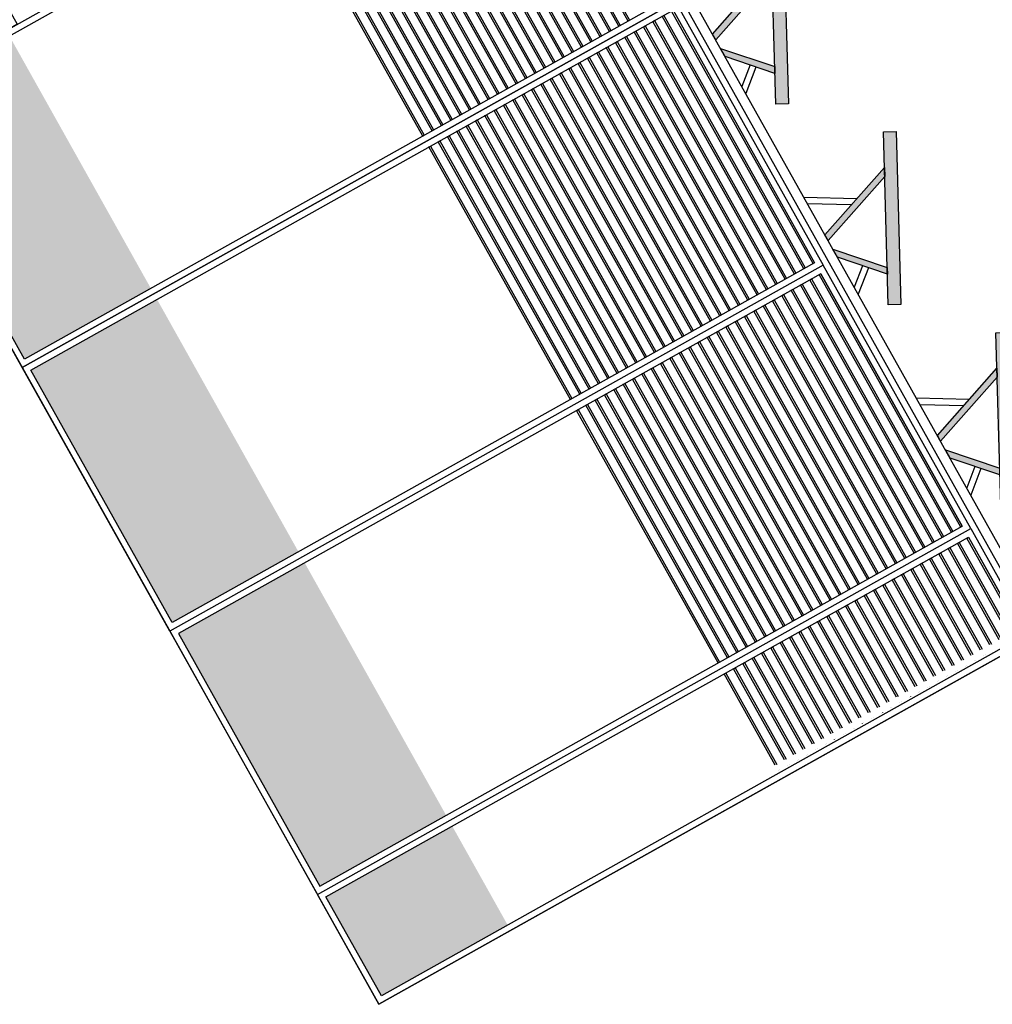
# Model space of a CAD drawing. Header units: metres. Extents: x -141 to 670, y -272 to 642.
# Tile 5 of 34: x -29.36 to -21.63, y 41.74 to 49.57. Entities that reach past the tile are written whole.
import ezdxf

# ---------------------------------------------------------------- set-up
doc = ezdxf.new("R2010")
doc.units = ezdxf.units.M
doc.header["$LTSCALE"] = 0.05
for name, color, linetype in [('A_Fassade', 4, 'Continuous'), ('L_Building', 7, 'Continuous'), ('Line 0.05', 9, 'Continuous'), ('Line 0.10', 1, 'Continuous')]:
    doc.layers.add(name, color=color, linetype=linetype)
doc.layers.add('F_Gebäude', color=251, linetype='Continuous', transparency=0.5)
doc.layers.add('H_Hatch', color=7, linetype='Continuous', true_color=0x919191)

# ---------------------------------------------------------------- blocks, each defined once
blk = doc.blocks.new('*U194')
at = {"layer": 'Line 0.05'}
for points in [[(0, -5.684341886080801e-14), (2.399999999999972, -5.684341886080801e-14), (2.399999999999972, 5.949999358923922), (0, 5.949999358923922)], [(0.05000000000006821, 0.04999999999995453), (2.350000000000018, 0.04999999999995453), (2.349999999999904, 5.89999935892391), (0.04999999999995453, 5.899999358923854)]]:
    blk.add_lwpolyline(points, close=True, dxfattribs=at)
blk = doc.blocks.new('*U191')
at = {"layer": 'Line 0.05'}
for points in [[(0, -5.684341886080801e-14), (1.000642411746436, -5.684341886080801e-14), (1.000642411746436, 5.949999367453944), (0, 5.949999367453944)], [(0.05000000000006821, 0.04999999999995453), (0.9506424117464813, 0.04999999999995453), (0.9506424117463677, 5.899999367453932), (0.04999999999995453, 5.899999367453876)]]:
    blk.add_lwpolyline(points, close=True, dxfattribs=at)
blk = doc.blocks.new('*U195')
at = {"layer": 'Line 0.05'}
for points in [[(0, -5.684341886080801e-14), (2.399999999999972, -5.684341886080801e-14), (2.399999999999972, 5.949999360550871), (0, 5.949999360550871)], [(0.05000000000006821, 0.04999999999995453), (2.350000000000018, 0.04999999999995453), (2.349999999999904, 5.89999936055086), (0.04999999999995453, 5.899999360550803)]]:
    blk.add_lwpolyline(points, close=True, dxfattribs=at)
blk = doc.blocks.new('*U193')
at = {"layer": 'Line 0.05'}
for points in [[(0, -5.684341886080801e-14), (2.399999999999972, -5.684341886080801e-14), (2.399999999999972, 5.949999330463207), (0, 5.949999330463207)], [(0.05000000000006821, 0.04999999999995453), (2.350000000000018, 0.04999999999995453), (2.349999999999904, 5.899999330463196), (0.04999999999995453, 5.899999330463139)]]:
    blk.add_lwpolyline(points, close=True, dxfattribs=at)
blk = doc.blocks.new('PV_ELEV')
at = {"layer": 'F_Gebäude', "true_color": 0xffffff, "transparency": 33554687}
h = blk.add_hatch(color=7, dxfattribs=at)
h.dxf.hatch_style = 1
h.paths.add_polyline_path([(-0.1004449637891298, 0.8934981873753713), (1.11668742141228, 0.25603138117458), (1.070291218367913, 0.1674458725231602), (-0.1468411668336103, 0.8049126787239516)])
h = blk.add_hatch(color=7, dxfattribs=at)
h.dxf.hatch_style = 1
h.paths.add_polyline_path([(0.1669807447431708, 0.6405500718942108), (0.391494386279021, -1.13686837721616e-13), (0.3385120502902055, -5.684341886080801e-14), (0.1020853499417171, 0.6745387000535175)])
h = blk.add_hatch(color=7, dxfattribs=at)
h.dxf.hatch_style = 1
h.paths.add_polyline_path([(0.8535386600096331, 0.2809689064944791), (0.5437905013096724, -5.684341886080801e-14), (0.4693702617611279, -1.13686837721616e-13), (0.8063593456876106, 0.3056788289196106)])
at = {"layer": 'Line 0.05', "transparency": 16777216}
for points in [[(-0.1004449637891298, 0.8934981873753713), (1.11668742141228, 0.25603138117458), (1.070291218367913, 0.1674458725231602), (-0.1468411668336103, 0.8049126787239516)], [(0.1669807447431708, 0.6405500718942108), (0.391494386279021, -1.13686837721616e-13), (0.3385120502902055, -5.684341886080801e-14), (0.1020853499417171, 0.6745387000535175)], [(0.8535386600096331, 0.2809689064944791), (0.5437905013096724, -5.684341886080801e-14), (0.4693702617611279, -1.13686837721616e-13), (0.8063593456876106, 0.3056788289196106)]]:
    blk.add_lwpolyline(points, close=True, dxfattribs=at)
for points in [[(0.2124401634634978, 0.3596901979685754), (0, -1.13686837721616e-13)], [(0.234067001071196, 0.2979876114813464), (0.05806960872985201, -1.13686837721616e-13)], [(0.7370631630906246, 0.1725086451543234), (0.8809343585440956, -1.13686837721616e-13)], [(0.698664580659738, 0.140484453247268), (0.8158277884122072, -5.684341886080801e-14)]]:
    blk.add_lwpolyline(points, dxfattribs=at)

msp = doc.modelspace()

# ---------------------------------------------------------------- hatches: boundary and pattern name
at = {"layer": 'H_Hatch', "true_color": 0xc8c92d, "transparency": 33554610}
for points in [[(-29.44005981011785, 49.4412198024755), (-28.315866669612, 47.43468303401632), (-29.31913533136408, 46.87258631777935), (-30.44332847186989, 48.8791230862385)], [(-28.2669886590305, 47.34744213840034), (-27.14279551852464, 45.34090536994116), (-28.14606418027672, 44.77880865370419), (-29.27025732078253, 46.78534542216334)], [(-27.09391755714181, 45.25366464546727), (-25.96972441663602, 43.24712787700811), (-26.97299307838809, 42.68503116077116), (-28.0971862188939, 44.69156792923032)], [(-25.92084645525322, 43.15988715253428), (-25.48098548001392, 42.37479325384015), (-26.48425158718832, 41.81269796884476), (-26.9241125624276, 42.5977918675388)]]:
    msp.add_hatch(color=52, dxfattribs=at).paths.add_polyline_path(points)

# ---------------------------------------------------------------- linework, layer by layer
at = {"layer": 'A_Fassade', "color": 52, "true_color": 0xc8c92d, "transparency": 33554534}
for points in [[(-24.52439323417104, 49.55891434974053), (-25.64858634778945, 51.5654511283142), (-25.63636417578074, 51.57229878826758), (-24.51217106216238, 49.56576200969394)], [(-24.67270247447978, 49.4758218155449), (-25.79689558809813, 51.48235859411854), (-25.78467341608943, 51.48920625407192), (-24.66048030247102, 49.48266947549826)], [(-24.59854785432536, 49.51736808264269), (-25.72274096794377, 51.52390486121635), (-25.71051879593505, 51.53075252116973), (-24.5863256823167, 49.5242157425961)], [(-24.7468570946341, 49.43427554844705), (-25.87105020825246, 51.44081232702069), (-25.85882803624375, 51.44765998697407), (-24.73463492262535, 49.44112320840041)], [(-24.89516633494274, 49.35118301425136), (-26.0193594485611, 51.35771979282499), (-26.00713727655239, 51.36456745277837), (-24.88294416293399, 49.35803067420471)], [(-24.82101171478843, 49.3927292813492), (-25.94520482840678, 51.39926605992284), (-25.93298265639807, 51.40611371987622), (-24.80878954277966, 49.39957694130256)], [(-25.04347557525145, 49.26809048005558), (-26.16766868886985, 51.27462725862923), (-26.15544651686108, 51.28147491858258), (-25.03125340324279, 49.27493814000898)], [(-24.96932095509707, 49.30963674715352), (-26.09351406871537, 51.31617352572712), (-26.08129189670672, 51.32302118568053), (-24.95709878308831, 49.31648440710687)], [(-25.19178481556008, 49.18499794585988), (-26.31597792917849, 51.19153472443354), (-26.30375575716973, 51.19838238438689), (-25.17956264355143, 49.19184560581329)], [(-25.11763019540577, 49.22654421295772), (-26.24182330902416, 51.23308099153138), (-26.22960113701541, 51.23992865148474), (-25.10540802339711, 49.23339187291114)], [(-25.34009405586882, 49.10190541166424), (-26.46428716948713, 51.10844219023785), (-26.45206499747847, 51.11528985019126), (-25.32787188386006, 49.10875307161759)], [(-25.26593943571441, 49.14345167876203), (-26.39013254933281, 51.1499884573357), (-26.37791037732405, 51.15683611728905), (-25.25371726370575, 49.15029933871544)], [(-25.48840329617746, 49.01881287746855), (-26.61259640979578, 51.02534965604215), (-26.60037423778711, 51.03219731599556), (-25.4761811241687, 49.0256605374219)], [(-25.41424867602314, 49.06035914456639), (-26.53844178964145, 51.06689592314), (-26.52621961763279, 51.07374358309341), (-25.40202650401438, 49.06720680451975)], [(-25.63671253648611, 48.93572034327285), (-26.76090565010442, 50.94225712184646), (-26.74868347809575, 50.94910478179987), (-25.62449036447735, 48.94256800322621)], [(-25.56255791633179, 48.97726661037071), (-26.68675102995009, 50.9838033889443), (-26.67452885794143, 50.99065104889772), (-25.55033574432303, 48.98411427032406)], [(-25.78502177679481, 48.85262780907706), (-26.90921489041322, 50.85916458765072), (-26.89699271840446, 50.86601224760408), (-25.77279960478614, 48.85947546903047)], [(-25.71086715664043, 48.89417407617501), (-26.83506027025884, 50.90071085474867), (-26.82283809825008, 50.90755851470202), (-25.69864498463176, 48.90102173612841)], [(-25.93333101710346, 48.76953527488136), (-27.05752413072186, 50.77607205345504), (-27.0453019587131, 50.78291971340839), (-25.92110884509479, 48.77638293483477)], [(-25.85917639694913, 48.81108154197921), (-26.98336951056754, 50.81761832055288), (-26.97114733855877, 50.82446598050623), (-25.84695422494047, 48.81792920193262)], [(-26.00748563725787, 48.72798900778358), (-27.13167875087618, 50.73452578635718), (-27.11945657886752, 50.7413734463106), (-25.99526346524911, 48.73483666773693)], [(-26.15579487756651, 48.64489647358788), (-27.27998799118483, 50.65143325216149), (-27.26776581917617, 50.6582809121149), (-26.14357270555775, 48.65174413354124)], [(-26.0816402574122, 48.68644274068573), (-27.20583337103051, 50.69297951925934), (-27.19361119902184, 50.69982717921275), (-26.06941808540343, 48.69329040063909)], [(-23.05470370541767, 47.63132180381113), (-24.17889681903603, 49.63785858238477), (-24.16667464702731, 49.64470624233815), (-23.04248153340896, 47.63816946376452)], [(-23.20301294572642, 47.54822926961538), (-24.32720605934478, 49.55476604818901), (-24.31498388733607, 49.56161370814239), (-23.19079077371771, 47.55507692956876)], [(-23.1288583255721, 47.58977553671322), (-24.25305143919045, 49.59631231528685), (-24.24082926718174, 49.60315997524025), (-23.11663615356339, 47.59662319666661)], [(-23.35132218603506, 47.46513673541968), (-24.47551529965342, 49.47167351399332), (-24.4632931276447, 49.4785211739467), (-23.33910001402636, 47.47198439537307)], [(-23.27716756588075, 47.50668300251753), (-24.4013606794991, 49.51321978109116), (-24.38913850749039, 49.52006744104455), (-23.26494539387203, 47.51353066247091)], [(-23.49963142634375, 47.38204420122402), (-24.62382453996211, 49.38858097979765), (-24.6116023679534, 49.39542863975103), (-23.48740925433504, 47.3888918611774)], [(-23.42547680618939, 47.42359046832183), (-24.54966991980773, 49.43012724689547), (-24.53744774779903, 49.43697490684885), (-23.41325463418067, 47.43043812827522)], [(-23.6479406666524, 47.29895166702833), (-24.77213378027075, 49.30548844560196), (-24.75991160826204, 49.31233610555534), (-23.63571849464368, 47.30579932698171)], [(-23.57378604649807, 47.34049793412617), (-24.69797916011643, 49.3470347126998), (-24.68575698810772, 49.35388237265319), (-23.56156387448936, 47.34734559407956)], [(-23.79624990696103, 47.21585913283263), (-24.92044302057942, 49.22239591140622), (-24.90822084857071, 49.2292435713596), (-23.78402773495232, 47.22270679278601)], [(-23.72209528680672, 47.25740539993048), (-24.8462884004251, 49.26394217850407), (-24.83406622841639, 49.27078983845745), (-23.70987311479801, 47.26425305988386)], [(-23.94455914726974, 47.13276659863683), (-25.06875226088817, 49.13930337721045), (-25.05653008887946, 49.14615103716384), (-23.93233697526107, 47.13961425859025)], [(-23.87040452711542, 47.17431286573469), (-24.99459764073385, 49.1808496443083), (-24.98237546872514, 49.18769730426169), (-23.85818235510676, 47.1811605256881)], [(-24.09286838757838, 47.04967406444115), (-25.21706150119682, 49.05621084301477), (-25.2048393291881, 49.06305850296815), (-24.08064621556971, 47.05652172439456)], [(-24.01871376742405, 47.09122033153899), (-25.14290688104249, 49.09775711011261), (-25.13068470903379, 49.10460477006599), (-24.00649159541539, 47.0980679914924)], [(-24.16702300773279, 47.00812779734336), (-25.29121612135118, 49.01466457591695), (-25.27899394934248, 49.02151223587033), (-24.15480083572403, 47.01497545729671)], [(-24.31533224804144, 46.92503526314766), (-25.43952536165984, 48.93157204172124), (-25.42730318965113, 48.93841970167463), (-24.30311007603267, 46.93188292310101)], [(-24.24117762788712, 46.96658153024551), (-25.36537074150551, 48.9731183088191), (-25.3531485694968, 48.97996596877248), (-24.22895545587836, 46.97342919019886)], [(-24.46364148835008, 46.84194272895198), (-25.58783460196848, 48.84847950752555), (-25.57561242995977, 48.85532716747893), (-24.45141931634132, 46.84879038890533)], [(-24.38948686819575, 46.88348899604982), (-25.51367998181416, 48.8900257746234), (-25.50145780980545, 48.89687343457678), (-24.377264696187, 46.89033665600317)], [(-24.61195072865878, 46.75885019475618), (-25.73614384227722, 48.76538697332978), (-25.72392167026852, 48.77223463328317), (-24.59972855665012, 46.7656978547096)], [(-24.5377961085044, 46.80039646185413), (-25.66198922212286, 48.80693324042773), (-25.64976705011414, 48.81378090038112), (-24.52557393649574, 46.80724412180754)], [(-24.76025996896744, 46.67575766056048), (-25.88445308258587, 48.68229443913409), (-25.87223091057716, 48.68914209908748), (-24.74803779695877, 46.68260532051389)], [(-24.68610534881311, 46.71730392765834), (-25.81029846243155, 48.72384070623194), (-25.79807629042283, 48.73068836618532), (-24.67388317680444, 46.72415158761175)], [(-24.90856920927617, 46.59266512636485), (-26.03276232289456, 48.59920190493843), (-26.02054015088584, 48.60604956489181), (-24.89634703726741, 46.5995127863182)], [(-24.83441458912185, 46.63421139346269), (-25.95860770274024, 48.64074817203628), (-25.94638553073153, 48.64759583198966), (-24.82219241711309, 46.64105905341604)], [(-24.98272382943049, 46.55111885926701), (-26.10691694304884, 48.55765563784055), (-26.09469477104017, 48.56450329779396), (-24.97050165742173, 46.55796651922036)], [(-21.95578725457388, 45.49599802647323), (-23.0799803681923, 47.50253480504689), (-23.0677581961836, 47.50938246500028), (-21.94356508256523, 45.50284568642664)], [(-21.88163263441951, 45.53754429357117), (-23.00582574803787, 47.54408107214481), (-22.99360357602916, 47.55092873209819), (-21.86941046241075, 45.54439195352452)], [(-22.10409649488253, 45.41290549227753), (-23.22828960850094, 47.4194422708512), (-23.21606743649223, 47.42628993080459), (-22.09187432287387, 45.41975315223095)], [(-22.02994187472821, 45.45445175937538), (-23.15413498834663, 47.46098853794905), (-23.14191281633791, 47.46783619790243), (-22.01771970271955, 45.4612994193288)], [(-22.25240573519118, 45.32981295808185), (-23.37659884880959, 47.33634973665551), (-23.36437667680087, 47.34319739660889), (-22.24018356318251, 45.33666061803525)], [(-22.17825111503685, 45.37135922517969), (-23.30244422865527, 47.37789600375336), (-23.29022205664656, 47.38474366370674), (-22.16602894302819, 45.3782068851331)], [(-22.32656035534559, 45.28826669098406), (-23.45075346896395, 47.29480346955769), (-23.43853129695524, 47.30165112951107), (-22.31433818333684, 45.29511435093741)], [(-22.47486959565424, 45.20517415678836), (-23.59906270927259, 47.21171093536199), (-23.58684053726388, 47.21855859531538), (-22.46264742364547, 45.21202181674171)], [(-22.40071497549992, 45.24672042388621), (-23.52490808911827, 47.25325720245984), (-23.51268591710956, 47.26010486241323), (-22.38849280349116, 45.25356808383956)], [(-22.62317883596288, 45.12208162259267), (-23.74737194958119, 47.12861840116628), (-23.73514977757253, 47.13546606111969), (-22.61095666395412, 45.12892928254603)], [(-22.54902421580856, 45.16362788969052), (-23.67321732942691, 47.17016466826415), (-23.66099515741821, 47.17701232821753), (-22.5368020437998, 45.17047554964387)], [(-22.77148807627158, 45.03898908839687), (-23.89568118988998, 47.04552586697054), (-23.88345901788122, 47.05237352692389), (-22.75926590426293, 45.0458367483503)], [(-22.69733345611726, 45.08053535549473), (-23.82152656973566, 47.08707213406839), (-23.8093043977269, 47.09391979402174), (-22.6851112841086, 45.08738301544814)], [(-22.91979731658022, 44.95589655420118), (-24.04399043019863, 46.96243333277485), (-24.03176825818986, 46.9692809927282), (-22.90757514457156, 44.9627442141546)], [(-22.8456426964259, 44.99744282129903), (-23.9698358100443, 47.00397959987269), (-23.95761363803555, 47.01082725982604), (-22.83342052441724, 45.00429048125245)], [(-23.06810655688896, 44.87280402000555), (-24.19229967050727, 46.87934079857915), (-24.1800774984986, 46.88618845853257), (-23.05588438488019, 44.8796516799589)], [(-22.99395193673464, 44.9143502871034), (-24.11814505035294, 46.920887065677), (-24.10592287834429, 46.92773472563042), (-22.98172976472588, 44.92119794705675)], [(-23.21641579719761, 44.78971148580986), (-24.34060891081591, 46.79624826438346), (-24.32838673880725, 46.80309592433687), (-23.20419362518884, 44.79655914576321)], [(-23.14226117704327, 44.8312577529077), (-24.26645429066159, 46.83779453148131), (-24.25423211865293, 46.84464219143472), (-23.13003900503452, 44.83810541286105)], [(-23.36472503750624, 44.70661895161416), (-24.48891815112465, 46.71315573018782), (-24.4766959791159, 46.72000339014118), (-23.35250286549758, 44.71346661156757)], [(-23.29057041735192, 44.748165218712), (-24.41476353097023, 46.75470199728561), (-24.40254135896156, 46.76154965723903), (-23.27834824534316, 44.75501287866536)], [(-23.51303427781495, 44.62352641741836), (-24.63722739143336, 46.63006319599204), (-24.62500521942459, 46.63691085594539), (-23.50081210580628, 44.63037407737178)], [(-23.43887965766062, 44.66507268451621), (-24.56307277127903, 46.67160946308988), (-24.55085059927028, 46.67845712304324), (-23.42665748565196, 44.67192034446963)], [(-23.58718889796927, 44.58198015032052), (-24.71138201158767, 46.58851692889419), (-24.69915983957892, 46.59536458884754), (-23.57496672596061, 44.58882781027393)], [(-23.73549813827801, 44.49888761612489), (-24.85969125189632, 46.50542439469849), (-24.84746907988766, 46.5122720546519), (-23.72327596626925, 44.50573527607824)], [(-23.66134351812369, 44.54043388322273), (-24.785536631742, 46.54697066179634), (-24.77331445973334, 46.55381832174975), (-23.64912134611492, 44.54728154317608)], [(-23.80965275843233, 44.45734134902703), (-24.93384587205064, 46.46387812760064), (-24.92162370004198, 46.47072578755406), (-23.79743058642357, 44.46418900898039)]]:
    msp.add_lwpolyline(points, close=True, dxfattribs=at)
for points in [[(-21.50051206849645, 44.68339171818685), (-21.90690929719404, 45.40875729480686), (-21.89468712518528, 45.41560495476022), (-21.48828989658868, 44.69023937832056)], [(-21.42635744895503, 44.72493798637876), (-21.83275467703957, 45.45030356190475), (-21.8205325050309, 45.45715122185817), (-21.41413527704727, 44.73178564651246)], [(-21.64882130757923, 44.60029918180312), (-22.05521853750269, 45.32566476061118), (-22.04299636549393, 45.33251242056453), (-21.63659913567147, 44.60714684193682)], [(-21.57466668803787, 44.64184544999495), (-21.98106391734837, 45.36721102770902), (-21.96884174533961, 45.37405868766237), (-21.56244451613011, 44.64869311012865)], [(-21.79713054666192, 44.51720664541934), (-22.20352777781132, 45.24257222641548), (-22.19130560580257, 45.24941988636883), (-21.78490837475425, 44.52405430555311)], [(-21.72297592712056, 44.55875291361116), (-22.12937315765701, 45.28411849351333), (-22.11715098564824, 45.29096615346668), (-21.71075375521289, 44.56560057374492)], [(-21.94543978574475, 44.43411410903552), (-22.35183701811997, 45.15947969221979), (-22.33961484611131, 45.16632735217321), (-21.93321761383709, 44.44096176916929)], [(-21.87128516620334, 44.47566037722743), (-22.27768239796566, 45.20102595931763), (-22.26546022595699, 45.20787361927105), (-21.85906299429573, 44.4825080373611)], [(-22.09374902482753, 44.3510215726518), (-22.50014625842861, 45.0763871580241), (-22.48792408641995, 45.08323481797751), (-22.08152685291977, 44.3578692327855)], [(-22.01959440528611, 44.39256784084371), (-22.42599163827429, 45.11793342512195), (-22.41376946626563, 45.12478108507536), (-22.00737223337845, 44.39941550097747)], [(-22.24205826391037, 44.26792903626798), (-22.64845549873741, 44.99329462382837), (-22.63623332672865, 45.00014228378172), (-22.22983609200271, 44.27477669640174)], [(-22.16790364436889, 44.30947530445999), (-22.57430087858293, 45.03484089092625), (-22.56207870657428, 45.04168855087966), (-22.15568147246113, 44.31632296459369)], [(-22.39036750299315, 44.18483649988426), (-22.79676473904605, 44.91020208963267), (-22.78454256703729, 44.91704974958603), (-22.37814533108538, 44.19168416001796)], [(-22.31621288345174, 44.22638276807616), (-22.72261011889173, 44.95174835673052), (-22.71038794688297, 44.95859601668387), (-22.30399071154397, 44.23323042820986)], [(-22.46452212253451, 44.14329023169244), (-22.87091935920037, 44.86865582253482), (-22.85869718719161, 44.87550348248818), (-22.45229995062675, 44.15013789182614)], [(-22.6128313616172, 44.06019769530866), (-23.01922859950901, 44.78556328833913), (-23.00700642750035, 44.79241094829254), (-22.60060918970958, 44.06704535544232)], [(-22.53867674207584, 44.10174396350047), (-22.94507397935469, 44.82710955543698), (-22.93285180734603, 44.83395721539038), (-22.52645457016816, 44.10859162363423)], [(-22.76114060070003, 43.97710515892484), (-23.16753783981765, 44.70247075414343), (-23.155315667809, 44.70931841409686), (-22.74891842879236, 43.9839528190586)], [(-22.68698598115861, 44.01865142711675), (-23.09338321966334, 44.74401702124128), (-23.08116104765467, 44.7508646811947), (-22.67476380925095, 44.02549908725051)], [(-22.90944983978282, 43.89401262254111), (-23.3158470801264, 44.61937821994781), (-23.30362490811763, 44.62622587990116), (-22.89722766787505, 43.90086028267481)], [(-22.83529522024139, 43.93555889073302), (-23.24169245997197, 44.66092448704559), (-23.22947028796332, 44.667772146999), (-22.82307304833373, 43.94240655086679)], [(-23.05775907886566, 43.81092008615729), (-23.46415632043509, 44.53628568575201), (-23.45193414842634, 44.54313334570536), (-23.04553690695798, 43.81776774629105)], [(-22.98360445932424, 43.8524663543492), (-23.39000170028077, 44.57783195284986), (-23.37777952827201, 44.58467961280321), (-22.97138228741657, 43.85931401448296)], [(-23.20606831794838, 43.72782754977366), (-23.61246556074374, 44.45319315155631), (-23.60024338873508, 44.46004081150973), (-23.19384614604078, 43.73467520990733)], [(-23.13191369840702, 43.76937381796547), (-23.53831094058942, 44.49473941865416), (-23.52608876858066, 44.50158707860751), (-23.11969152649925, 43.77622147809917)], [(-21.77254923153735, 44.47333223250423), (-21.77269156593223, 44.47358628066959)], [(-21.76046939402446, 44.48043394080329), (-21.76032735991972, 44.48018042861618)], [(-21.69839643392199, 44.51488175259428), (-21.69853694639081, 44.5151325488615)], [(-21.68631477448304, 44.5219802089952), (-21.68617456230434, 44.52172994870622)], [(-23.35437755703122, 43.64473501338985), (-23.76077480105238, 44.37010061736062), (-23.74855262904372, 44.37694827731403), (-23.34215538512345, 43.65158267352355)], [(-23.2802229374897, 43.6862812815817), (-23.68662018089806, 44.41164688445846), (-23.6743980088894, 44.41849454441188), (-23.26800076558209, 43.69312894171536)], [(-21.92085482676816, 44.39023319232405), (-21.92100080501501, 44.39049374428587)], [(-21.90877863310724, 44.39734140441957), (-21.90863295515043, 44.39708138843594)], [(-21.84670202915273, 44.43178271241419), (-21.84684618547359, 44.43204001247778)], [(-21.83462401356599, 44.43888767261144), (-21.83448015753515, 44.43863090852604)], [(-22.06916042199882, 44.3071341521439), (-22.06931004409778, 44.30740120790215)], [(-22.05708787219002, 44.31424886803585), (-22.05693855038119, 44.31398234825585)], [(-21.99500762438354, 44.348683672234), (-21.99515542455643, 44.34894747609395)], [(-21.98293325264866, 44.35579513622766), (-21.98278575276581, 44.35553186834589)], [(-22.21746601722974, 44.22403511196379), (-22.21761928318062, 44.22430867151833)], [(-22.20539711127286, 44.23115633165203), (-22.205244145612, 44.23088330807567)], [(-22.1433132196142, 44.26558463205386), (-22.14346466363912, 44.26585493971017)], [(-22.13124249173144, 44.27270259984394), (-22.13109134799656, 44.2724328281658)], [(-22.36577161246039, 44.14093607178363), (-22.3659285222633, 44.14121613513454)], [(-22.35370635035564, 44.1480637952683), (-22.35354974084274, 44.14778426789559)], [(-22.29161881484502, 44.18248559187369), (-22.29177390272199, 44.18276240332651)], [(-22.27955173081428, 44.18961006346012), (-22.27939694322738, 44.18933378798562)], [(-22.51407720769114, 44.05783703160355), (-22.51423776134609, 44.05812359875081)], [(-22.50201558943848, 44.06497125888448), (-22.50185533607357, 44.0646852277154)], [(-22.43992441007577, 44.09938655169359), (-22.44008314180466, 44.09966986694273)], [(-22.427860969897, 44.10651752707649), (-22.42770253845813, 44.10623474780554)], [(-22.66238280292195, 43.97473799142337), (-22.66254700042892, 43.97503106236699)], [(-22.65032482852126, 43.98187872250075), (-22.65016093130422, 43.98158618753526)], [(-22.58823000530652, 44.01628751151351), (-22.58839238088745, 44.016577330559)], [(-22.57617020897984, 44.02342499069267), (-22.57600813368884, 44.0231357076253)], [(-22.79863406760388, 43.89878618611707), (-22.79846652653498, 43.89848714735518)], [(-22.73653560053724, 43.93318847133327), (-22.73670161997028, 43.93348479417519)], [(-22.72447944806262, 43.94033245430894), (-22.7243137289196, 43.94003666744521)], [(-22.884841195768, 43.85008943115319), (-22.88501085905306, 43.85039225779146)], [(-22.8727886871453, 43.85723991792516), (-22.87261932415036, 43.85693762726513)], [(-22.81068839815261, 43.89163895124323), (-22.81085623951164, 43.89193852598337)], [(-23.03314679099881, 43.766990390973), (-23.03332009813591, 43.76729972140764)], [(-23.02109792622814, 43.77414738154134), (-23.02092491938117, 43.77383858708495)], [(-22.95899399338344, 43.80853991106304), (-22.95916547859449, 43.80884598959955)], [(-22.94694330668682, 43.8156936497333), (-22.9467721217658, 43.81538810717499)], [(-23.18145238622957, 43.68389135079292), (-23.18162933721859, 43.68420718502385)], [(-23.16940716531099, 43.69105484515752), (-23.16923051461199, 43.69073954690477)], [(-23.10729958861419, 43.72544087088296), (-23.10747471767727, 43.72575345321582)], [(-23.0952525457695, 43.73260111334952), (-23.09507771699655, 43.73228906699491)], [(-23.32975798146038, 43.60079231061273), (-23.32993857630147, 43.60111464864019)], [(-23.31771640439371, 43.60796230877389), (-23.31753610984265, 43.60764050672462)], [(-23.25560518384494, 43.64234183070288), (-23.25578395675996, 43.64266091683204)], [(-23.24356178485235, 43.6495085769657), (-23.24338331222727, 43.64919002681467)]]:
    msp.add_lwpolyline(points, dxfattribs=at)
at = {"layer": 'L_Building'}
msp.add_lwpolyline([(-43.94287039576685, 75.53142303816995), (-29.37708512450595, 49.53341255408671), (-30.51121356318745, 48.89799966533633), (-26.50343386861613, 41.74464020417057), (-21.19919800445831, 44.71641987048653), (-39.77279586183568, 77.8678481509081)], close=True, dxfattribs=at)
at = {"layer": 'Line 0.10'}
msp.add_lwpolyline([(-39.84255574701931, 77.82868741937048), (-21.26902328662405, 44.67737586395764), (-21.19923070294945, 44.71647823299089), (-39.77276316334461, 77.8677897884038)], close=True, dxfattribs=at)

# ---------------------------------------------------------------- block references
at = {"transparency": 16777216, "rotation": 299.2604005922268}
for p in [(-24.019467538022, 49.75022989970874), (-23.12589628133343, 48.15532278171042), (-22.23232502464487, 46.56041566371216)]:
    msp.add_blockref('PV_ELEV', p, dxfattribs=at)
at = {"layer": 'Line 0.05', "transparency": 16777216, "xscale": -1}
for name, p, rotation in [('*U195', (-25.32039066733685, 51.8062379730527), 119.2603997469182), ('*U193', (-24.14731962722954, 49.71246044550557), 119.2603997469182), ('*U191', (-21.8017036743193, 45.5258446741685), 119.2603997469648)]:
    msp.add_blockref(name, p, dxfattribs=dict(at, rotation=rotation))
at = {"layer": 'Line 0.05', "transparency": 16777216, "rotation": 119.2604014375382}
msp.add_blockref('*U194', (-21.80117745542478, 45.52490544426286), dxfattribs=at)

doc.saveas('drawing.dxf')
